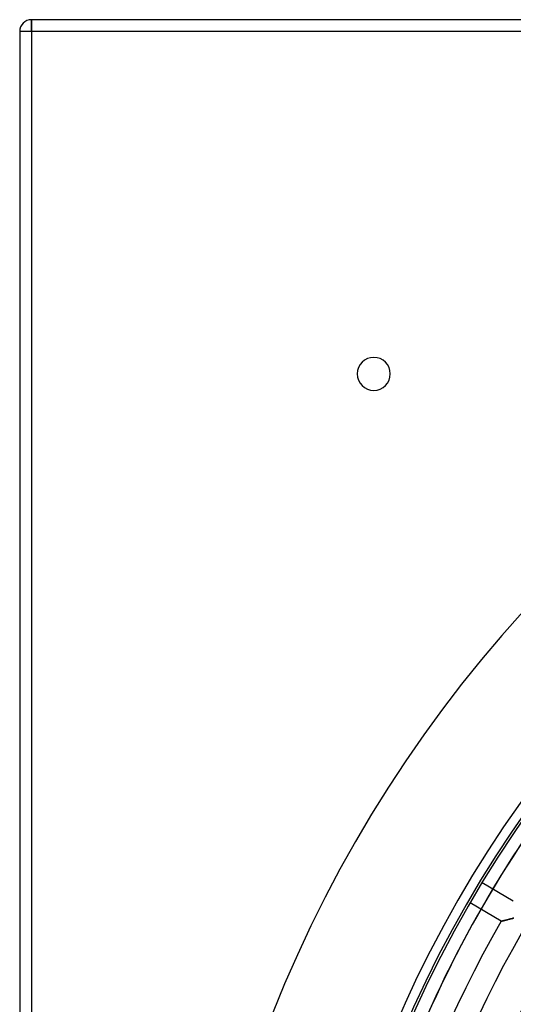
# Model space of a CAD drawing. Header units: millimetres. Extents: x -625 to 625, y -625 to 625.
# Tile 23 of 59: x -625 to -416, y 208 to 625. Entities that reach past the tile are written whole.
import ezdxf

# ---------------------------------------------------------------- set-up
doc = ezdxf.new("R2010")
doc.units = ezdxf.units.MM
doc.layers.add('HIDDEN', color=7, linetype='Continuous')
doc.layers.add('THICK', color=7, linetype='Continuous')

msp = doc.modelspace()

# ---------------------------------------------------------------- linework, layer by layer
at = {"layer": 'HIDDEN'}
for p, q in [((-620, 620), (-620, 625)), ((-620, 625), (-620, 625)), ((-620, 620), (-625, 620)), ((-625, 620), (-625, 620)), ((-620, 620), (-620, -620)), ((620, 620), (-620, 620)), ((-482, 475), (-482, 475)), ((-468, 475), (-468, 475)), ((-429.1, 259.58), (-415.9, 251.77)), ((-420.99, 243.16), (-434.19, 250.97)), ((-420.99, 243.16), (-420.97, 243.17)), ((-420.97, 243.16), (-420.99, 243.16)), ((-420.97, 243.17), (-420.92, 243.18)), ((-420.94, 243.17), (-420.97, 243.16)), ((-420.88, 243.19), (-420.94, 243.17)), ((-420.92, 243.18), (-420.84, 243.2)), ((-420.79, 243.21), (-420.88, 243.19)), ((-420.84, 243.2), (-420.72, 243.23)), ((-420.69, 243.24), (-420.79, 243.21)), ((-420.72, 243.23), (-420.58, 243.27)), ((-420.57, 243.27), (-420.69, 243.24)), ((-420.58, 243.27), (-420.41, 243.31)), ((-420.43, 243.31), (-420.57, 243.27)), ((-420.26, 243.35), (-420.43, 243.31)), ((-420.41, 243.31), (-420.21, 243.36)), ((-420.08, 243.4), (-420.26, 243.35)), ((-420.21, 243.36), (-420, 243.42)), ((-419.88, 243.45), (-420.08, 243.4)), ((-420, 243.42), (-419.76, 243.48)), ((-419.67, 243.5), (-419.88, 243.45)), ((-419.76, 243.48), (-419.51, 243.55)), ((-419.43, 243.57), (-419.67, 243.5)), ((-419.51, 243.55), (-419.24, 243.62)), ((-419.18, 243.63), (-419.43, 243.57)), ((-419.24, 243.62), (-418.96, 243.69)), ((-418.91, 243.7), (-419.18, 243.63)), ((-418.96, 243.69), (-418.66, 243.76)), ((-418.63, 243.77), (-418.91, 243.7)), ((-418.66, 243.76), (-418.36, 243.84)), ((-418.34, 243.85), (-418.63, 243.77)), ((-418.36, 243.84), (-418.05, 243.92)), ((-418.03, 243.93), (-418.34, 243.85)), ((-418.05, 243.92), (-417.73, 244)), ((-417.71, 244.01), (-418.03, 243.93)), ((-417.73, 244), (-417.41, 244.09)), ((-417.38, 244.09), (-417.71, 244.01)), ((-417.41, 244.09), (-417.09, 244.17)), ((-417.04, 244.18), (-417.38, 244.09)), ((-417.09, 244.17), (-416.76, 244.25)), ((-416.7, 244.27), (-417.04, 244.18)), ((-416.76, 244.25), (-416.44, 244.33)), ((-416.36, 244.35), (-416.7, 244.27)), ((-416.44, 244.33), (-416.12, 244.41)), ((-416.04, 244.43), (-416.36, 244.35)), ((-416.12, 244.41), (-415.81, 244.49)), ((-415.74, 244.5), (-416.04, 244.43))]:
    msp.add_line(p, q, dxfattribs=at)
for radius, start in [(556.5, 0), (506.5, 0), (501.5, 0), (450, 0), (445, 0), (486.17, 149.9893), (476.19, 150.0016), (460.84, 150.0217), (450.86, 150.0354)]:
    msp.add_arc((0, 0), radius, start, 180, dxfattribs=at)
for centre, major_axis, start_param, end_param in [((0, 0), (388.08, -309.48), -3.141593, -2.827433), ((0.2, 0.24), (-388.08, 309.48), 0, 0.314159)]:
    msp.add_ellipse(centre, major_axis=major_axis, ratio=0.987688, start_param=start_param, end_param=end_param, dxfattribs=at)
at = {"layer": 'THICK'}
for p, q in [((620, 625), (-620, 625)), ((-620, 625), (-620, 620)), ((-625, 620), (-625, -620)), ((-620, 620), (-625, 620)), ((620, 620), (-620, 620)), ((-620, 620), (-620, -620))]:
    msp.add_line(p, q, dxfattribs=at)
for centre, radius, start, end in [((-620, 620), 5, 90, 180), ((0, 0), 502.5, 0, 180), ((-475, 475), 7, 0, 180), ((-475, 475), 7, 180, 0), ((0, 0), 444.99, 0, 180)]:
    msp.add_arc(centre, radius, start, end, dxfattribs=at)

doc.saveas('drawing.dxf')
